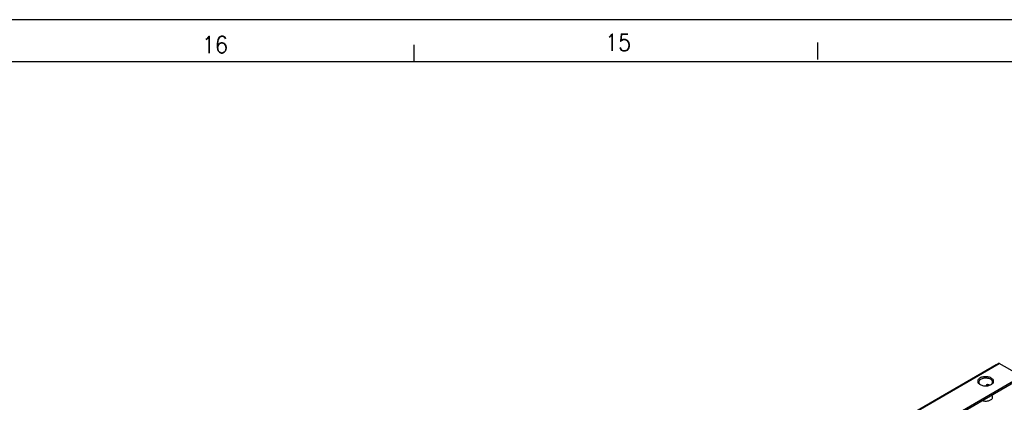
# Model space of a CAD drawing. Header units: millimetres. Extents: x -746 to 606, y -92 to 517.
# Tile 14 of 38: x -677 to -560, y 456 to 502. Entities that reach past the tile are written whole.
import ezdxf

# ---------------------------------------------------------------- set-up
doc = ezdxf.new("R2010")
doc.units = ezdxf.units.MM
doc.layers.add('1', color=7, linetype='Continuous')
doc.styles.add('CONVERTER_12', font='txt.shx', dxfattribs={"width": 0.9})

# ---------------------------------------------------------------- blocks, each defined once
blk = doc.blocks.new('SOPORTE_SV2-T__52', base_point=(-1350.86, 757.05))
at = {"color": 7, "linetype": 'Continuous'}
for p, q in [((-1121.01, 921.51), (-1350.82, 788.5)), ((-1121.01, 921.51), (-1120.39, 921.87)), ((-1115.93, 919.34), (-1120.29, 921.86)), ((-1343.7, 786.05), (-1115.93, 917.88)), ((-1123.31, 916.5), (-1123.31, 916.67)), ((-1122.7, 916.61), (-1122.59, 916.67))]:
    blk.add_line(p, q, dxfattribs=at)
at = {"color": 3, "linetype": 'Continuous'}
for p, q in [((-1163.18, 897.1), (-1120.39, 921.87)), ((-1162.88, 897.21), (-1120.29, 921.86)), ((-1121.01, 921.51), (-1121.01, 921.51)), ((-1343.9, 786.33), (-1115.93, 918.27)), ((-1123.08, 916.8), (-1123.31, 916.67)), ((-1123.14, 916.52), (-1122.77, 916.73))]:
    blk.add_line(p, q, dxfattribs=at)
at = {"color": 7, "linetype": 'Continuous'}
for points, knots in [([(-1120.29, 921.86), (-1120.31, 921.87), (-1120.34, 921.88), (-1120.37, 921.87), (-1120.39, 921.87)], [0, 0, 0, 0, 0.0573272, 0.1040441, 0.1040441, 0.1040441, 0.1040441]), ([(-1121.01, 921.51), (-1121.01, 921.51), (-1121.01, 921.51), (-1121.01, 921.51), (-1121.01, 921.51)], [0, 0, 0, 0, 0.0001066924, 0.0002133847, 0.0002133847, 0.0002133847, 0.0002133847]), ([(-1122.19, 918.37), (-1122.32, 918.44), (-1122.59, 918.57), (-1123.05, 918.67), (-1123.53, 918.71), (-1124.02, 918.67), (-1124.47, 918.56), (-1124.87, 918.39), (-1125.18, 918.17), (-1125.38, 917.9), (-1125.45, 917.59), (-1125.38, 917.29), (-1125.17, 917.01), (-1124.97, 916.88), (-1124.87, 916.82)], [0, 0, 0, 0, 0.431098, 0.902937, 1.396732, 1.890447, 2.362057, 2.792814, 3.171045, 3.497161, 3.789201, 4.081646, 4.408752, 4.788148, 4.788148, 4.788148, 4.788148]), ([(-1122.36, 918.07), (-1122.49, 918.13), (-1122.76, 918.26), (-1123.21, 918.34), (-1123.69, 918.36), (-1124.15, 918.29), (-1124.57, 918.15), (-1124.89, 917.95), (-1125.13, 917.69), (-1125.16, 917.49), (-1125.18, 917.39)], [0, 0, 0, 0, 0.423238, 0.888817, 1.372639, 1.847249, 2.286851, 2.672672, 2.999845, 3.28602, 3.28602, 3.28602, 3.28602]), ([(-1125.18, 917.39), (-1125.17, 917.33), (-1125.16, 917.22), (-1125.08, 917.05), (-1124.95, 916.89), (-1124.83, 916.81), (-1124.77, 916.76)], [0, 0, 0, 0, 0.1721846, 0.3545772, 0.5546937, 0.7763357, 0.7763357, 0.7763357, 0.7763357]), ([(-1121.88, 917.39), (-1121.89, 917.46), (-1121.9, 917.59), (-1122, 917.77), (-1122.16, 917.94), (-1122.29, 918.02), (-1122.36, 918.07)], [0, 0, 0, 0, 0.1889853, 0.3912473, 0.6159874, 0.8670823, 0.8670823, 0.8670823, 0.8670823]), ([(-1122.29, 916.76), (-1122.23, 916.81), (-1122.11, 916.89), (-1121.98, 917.05), (-1121.9, 917.22), (-1121.88, 917.33), (-1121.88, 917.39)], [0, 0, 0, 0, 0.2216421, 0.4217585, 0.6041512, 0.7763357, 0.7763357, 0.7763357, 0.7763357]), ([(-1122.19, 916.82), (-1122.08, 916.88), (-1121.89, 917.01), (-1121.68, 917.29), (-1121.61, 917.59), (-1121.68, 917.9), (-1121.88, 918.17), (-1122.08, 918.3), (-1122.19, 918.37)], [0, 0, 0, 0, 0.379809, 0.707216, 0.999947, 1.292408, 1.619154, 1.998185, 1.998185, 1.998185, 1.998185]), ([(-1124.87, 916.82), (-1124.74, 916.75), (-1124.47, 916.62), (-1124.01, 916.52), (-1123.53, 916.48), (-1123.05, 916.52), (-1122.59, 916.62), (-1122.32, 916.75), (-1122.19, 916.82)], [0, 0, 0, 0, 0.429104, 0.898342, 1.389231, 1.88012, 2.349359, 2.778462, 2.778462, 2.778462, 2.778462]), ([(-1123.24, 916.78), (-1123.25, 916.77), (-1123.27, 916.76), (-1123.29, 916.73), (-1123.3, 916.71), (-1123.3, 916.7), (-1123.31, 916.68), (-1123.31, 916.67), (-1123.31, 916.67)], [0, 0, 0, 0, 0.0357816, 0.0694125, 0.0879589, 0.1028552, 0.1180629, 0.1359659, 0.1359659, 0.1359659, 0.1359659]), ([(-1123.07, 916.8), (-1123.09, 916.8), (-1123.12, 916.81), (-1123.16, 916.8), (-1123.2, 916.79), (-1123.23, 916.78), (-1123.24, 916.78)], [0, 0, 0, 0, 0.0437198, 0.0860187, 0.1280382, 0.1676305, 0.1676305, 0.1676305, 0.1676305]), ([(-1122.55, 916.65), (-1122.63, 916.68), (-1122.8, 916.75), (-1122.98, 916.78), (-1123.07, 916.8)], [0, 0, 0, 0, 0.2647998, 0.5441683, 0.5441683, 0.5441683, 0.5441683]), ([(-1124.34, 913.01), (-1124.2, 912.98), (-1123.93, 912.9), (-1123.51, 912.88), (-1123.09, 912.91), (-1122.7, 913.01), (-1122.36, 913.15), (-1122.1, 913.35), (-1121.92, 913.58), (-1121.89, 913.76), (-1121.88, 913.84)], [0, 0, 0, 0, 0.407949, 0.833928, 1.259177, 1.665034, 2.035674, 2.361307, 2.642378, 2.894213, 2.894213, 2.894213, 2.894213]), ([(-1121.88, 913.84), (-1121.89, 913.93), (-1121.91, 914.1), (-1122.03, 914.24), (-1122.09, 914.31)], [0, 0, 0, 0, 0.2469056, 0.5215336, 0.5215336, 0.5215336, 0.5215336])]:
    blk.add_open_spline(points, degree=3, knots=knots, dxfattribs=at)
blk = doc.blocks.new('Iso4', base_point=(-1284.7, 807.9))
blk.add_blockref('SOPORTE_SV2-T__52', (-1350.86, 757.05))
blk = doc.blocks.new('_A1', base_point=(89.41, -87.22))
at = {"layer": '1', "color": 2, "linetype": 'Continuous'}
for p, q in [((94.41, 501.78), (-745.59, 501.78)), ((-629.7, 498.78), (-629.7, 496.78)), ((-581.76, 499.07), (-581.76, 497.07))]:
    blk.add_line(p, q, dxfattribs=at)
at = {"layer": '1', "color": 7, "linetype": 'Continuous'}
blk.add_line((89.41, 496.78), (-725.59, 496.78), dxfattribs=at)
at = {"layer": '1', "color": 2, "char_height": 2, "attachment_point": 4, "line_spacing_factor": 1.20048, "style": 'CONVERTER_12'}
for s, insert in [('16', (-654.87, 498.81)), ('15', (-606.98, 499.08))]:
    blk.add_mtext(s, dxfattribs=dict(at, insert=insert))

msp = doc.modelspace()

# ---------------------------------------------------------------- block references
msp.add_blockref('_A1', (89.41, -87.22))
at = {"xscale": 0.5, "yscale": 0.5, "zscale": 0.5}
msp.add_blockref('Iso4', (-642.35, 403.95), dxfattribs=at)

doc.saveas('drawing.dxf')
